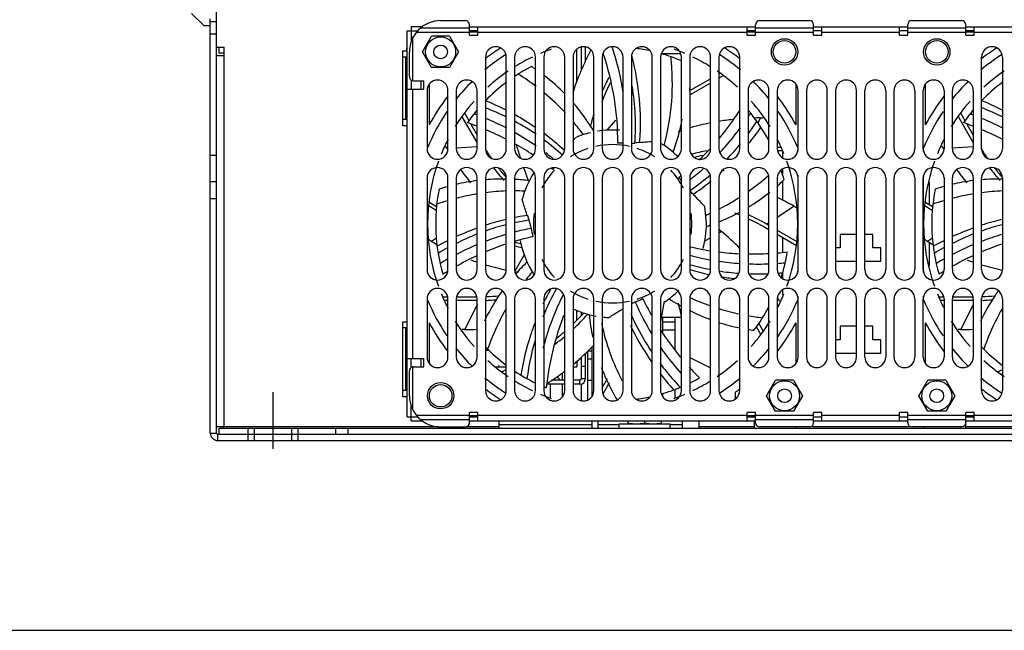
# Model space of a CAD drawing. Header units: millimetres. Extents: x 0 to 1800, y 0 to 1500.
# Tile 2 of 24: x 450 to 686, y 0 to 147. Entities that reach past the tile are written whole.
import ezdxf

# ---------------------------------------------------------------- set-up
doc = ezdxf.new("R2010")
doc.units = ezdxf.units.MM
doc.header["$LTSCALE"] = 99
doc.linetypes.add('CENTER', pattern=[0.6, 0.375, -0.075, 0.075, -0.075])
doc.layers.get('0').update_dxf_attribs({"linetype": 'CONTINUOUS'})
doc.layers.add('002_AXIS', color=7, linetype='CONTINUOUS')
doc.layers.add('00_COMPONENTS', color=7, linetype='CONTINUOUS')

msp = doc.modelspace()

# ---------------------------------------------------------------- linework, layer by layer
at = {"color": 7, "linetype": 'CONTINUOUS'}
for p, q in [((494.23, 145.04), (491.23, 148.04)), ((495.73, 145.04), (494.23, 145.04)), ((0, 0), (1800, 0))]:
    msp.add_line(p, q, dxfattribs=at)
at = {"layer": '002_AXIS', "color": 7, "linetype": 'CENTER'}
msp.add_line((510.73, 57.15), (510.73, 43.54), dxfattribs=at)
at = {"layer": '00_COMPONENTS', "color": 3, "linetype": 'CONTINUOUS'}
for p, q in [((495.73, 47.34), (495.73, 146.74)), ((546.59, 144.84), (543.93, 144.84)), ((550.98, 146.29), (556.91, 146.29)), ((557.91, 142.79), (557.91, 145.29)), ((557.91, 144.84), (626.53, 144.84)), ((559.91, 142.79), (559.91, 144.84)), ((624.53, 142.79), (624.53, 144.84)), ((626.53, 142.79), (626.53, 145.29)), ((627.53, 146.29), (639.43, 146.29)), ((640.43, 142.79), (640.43, 145.29)), ((640.43, 144.84), (663.03, 144.84)), ((642.43, 142.79), (642.43, 144.84)), ((661.03, 142.79), (661.03, 144.84)), ((663.03, 142.79), (663.03, 145.29)), ((664.03, 146.29), (675.93, 146.29)), ((676.93, 142.79), (676.93, 145.29)), ((676.93, 144.84), (745.55, 144.84)), ((678.93, 142.79), (678.93, 144.84)), ((542.93, 51.24), (542.93, 143.84)), ((557.91, 142.79), (559.91, 142.79)), ((624.53, 142.79), (626.53, 142.79)), ((640.43, 142.79), (642.43, 142.79)), ((661.03, 142.79), (663.03, 142.79)), ((676.93, 142.79), (678.93, 142.79)), ((497.73, 139.94), (497.73, 138.54)), ((585.68, 139.99), (585.68, 136.39)), ((497.73, 138.54), (499.03, 138.54)), ((542.93, 137.54), (541.93, 137.54)), ((543.48, 132.87), (543.48, 138.79)), ((561.73, 137.54), (561.73, 115.54)), ((566.73, 115.54), (566.73, 137.54)), ((568.73, 137.54), (568.73, 115.54)), ((573.73, 115.54), (573.73, 137.54)), ((575.73, 137.54), (575.73, 115.54)), ((580.73, 115.54), (580.73, 137.54)), ((582.73, 137.54), (582.73, 115.54)), ((587.73, 115.54), (587.73, 137.54)), ((589.73, 137.54), (589.73, 115.54)), ((594.73, 115.54), (594.73, 137.54)), ((596.73, 137.54), (596.73, 115.54)), ((601.73, 115.54), (601.73, 137.54)), ((603.73, 137.54), (603.73, 115.54)), ((608.73, 115.54), (608.73, 137.54)), ((610.73, 137.54), (610.73, 115.54)), ((615.73, 115.54), (615.73, 137.54)), ((617.73, 137.54), (617.73, 115.54)), ((622.73, 115.54), (622.73, 137.54)), ((680.73, 115.54), (680.73, 137.54)), ((685.73, 137.54), (685.73, 115.54)), ((544.23, 131.9), (544.48, 131.87)), ((544.48, 131.87), (546.98, 131.87)), ((546.98, 129.87), (546.98, 131.87)), ((542.93, 129.87), (546.98, 129.87)), ((547.73, 129.54), (547.73, 115.54)), ((552.73, 115.54), (552.73, 129.54)), ((554.73, 129.54), (554.73, 115.54)), ((559.73, 115.54), (559.73, 129.54)), ((624.73, 129.54), (624.73, 115.54)), ((629.73, 115.54), (629.73, 129.54)), ((631.73, 129.54), (631.73, 115.54)), ((636.73, 115.54), (636.73, 129.54)), ((638.73, 129.54), (638.73, 115.54)), ((643.73, 115.54), (643.73, 129.54)), ((645.73, 129.54), (645.73, 115.54)), ((650.73, 115.54), (650.73, 129.54)), ((652.73, 115.54), (652.73, 129.54)), ((657.73, 129.54), (657.73, 115.54)), ((659.73, 115.54), (659.73, 129.54)), ((664.73, 129.54), (664.73, 115.54)), ((666.73, 115.54), (666.73, 129.54)), ((671.73, 129.54), (671.73, 115.54)), ((673.73, 115.54), (673.73, 129.54)), ((678.73, 129.54), (678.73, 115.54)), ((542.93, 122.54), (541.93, 122.54)), ((547.73, 108.54), (547.73, 86.54)), ((552.73, 86.54), (552.73, 108.54)), ((554.73, 108.54), (554.73, 86.54)), ((559.73, 86.54), (559.73, 108.54)), ((561.73, 108.54), (561.73, 86.54)), ((566.73, 86.54), (566.73, 108.54)), ((568.73, 108.54), (568.73, 86.54)), ((573.73, 86.54), (573.73, 108.54)), ((575.73, 108.54), (575.73, 86.54)), ((580.73, 86.54), (580.73, 108.54)), ((582.73, 108.54), (582.73, 86.54)), ((587.73, 86.54), (587.73, 108.54)), ((589.73, 108.54), (589.73, 86.54)), ((594.73, 86.54), (594.73, 108.54)), ((596.73, 108.54), (596.73, 86.54)), ((601.73, 86.54), (601.73, 108.54)), ((603.73, 108.54), (603.73, 86.54)), ((608.73, 86.54), (608.73, 108.54)), ((610.73, 108.54), (610.73, 86.54)), ((615.73, 86.54), (615.73, 108.54)), ((617.73, 108.54), (617.73, 86.54)), ((622.73, 86.54), (622.73, 108.54)), ((624.73, 108.54), (624.73, 86.54)), ((629.73, 86.54), (629.73, 108.54)), ((631.73, 108.54), (631.73, 86.54)), ((636.73, 86.54), (636.73, 108.54)), ((638.73, 108.54), (638.73, 86.54)), ((643.73, 86.54), (643.73, 108.54)), ((645.73, 108.54), (645.73, 86.54)), ((650.73, 86.54), (650.73, 108.54)), ((652.73, 86.54), (652.73, 108.54)), ((657.73, 108.54), (657.73, 86.54)), ((659.73, 86.54), (659.73, 108.54)), ((664.73, 108.54), (664.73, 86.54)), ((666.73, 86.54), (666.73, 108.54)), ((671.73, 108.54), (671.73, 86.54)), ((673.73, 86.54), (673.73, 108.54)), ((678.73, 108.54), (678.73, 86.54)), ((680.73, 86.54), (680.73, 108.54)), ((685.73, 108.54), (685.73, 86.54)), ((547.73, 79.54), (547.73, 65.54)), ((552.73, 65.54), (552.73, 79.54)), ((554.73, 79.54), (554.73, 65.54)), ((559.73, 65.54), (559.73, 79.54)), ((561.73, 79.54), (561.73, 57.54)), ((566.73, 57.54), (566.73, 79.54)), ((568.73, 79.54), (568.73, 57.54)), ((573.73, 57.54), (573.73, 79.54)), ((575.73, 79.54), (575.73, 57.54)), ((580.73, 57.54), (580.73, 79.54)), ((582.73, 79.54), (582.73, 57.54)), ((587.73, 57.54), (587.73, 79.54)), ((589.73, 79.54), (589.73, 57.54)), ((594.73, 57.54), (594.73, 79.54)), ((596.73, 79.54), (596.73, 57.54)), ((601.73, 57.54), (601.73, 79.54)), ((603.73, 79.54), (603.73, 57.54)), ((608.73, 57.54), (608.73, 79.54)), ((610.73, 79.54), (610.73, 57.54)), ((615.73, 57.54), (615.73, 79.54)), ((617.73, 79.54), (617.73, 57.54)), ((622.73, 57.54), (622.73, 79.54)), ((624.73, 79.54), (624.73, 65.54)), ((629.73, 65.54), (629.73, 79.54)), ((631.73, 79.54), (631.73, 65.54)), ((636.73, 65.54), (636.73, 79.54)), ((638.73, 79.54), (638.73, 65.54)), ((643.73, 65.54), (643.73, 79.54)), ((645.73, 79.54), (645.73, 65.54)), ((650.73, 65.54), (650.73, 79.54)), ((652.73, 65.54), (652.73, 79.54)), ((657.73, 79.54), (657.73, 65.54)), ((659.73, 65.54), (659.73, 79.54)), ((664.73, 79.54), (664.73, 65.54)), ((666.73, 65.54), (666.73, 79.54)), ((671.73, 79.54), (671.73, 65.54)), ((673.73, 65.54), (673.73, 79.54)), ((678.73, 79.54), (678.73, 65.54)), ((680.73, 57.54), (680.73, 79.54)), ((685.73, 79.54), (685.73, 57.54)), ((604.23, 74.04), (607.23, 74.04)), ((542.93, 72.54), (541.93, 72.54)), ((607.23, 72.04), (604.23, 72.04)), ((561.73, 67.24), (562.51, 67.24)), ((585.68, 66.4), (585.68, 60.34)), ((586.28, 67.04), (587.23, 67.04)), ((542.93, 65.22), (546.98, 65.22)), ((546.98, 63.22), (546.98, 65.22)), ((584.68, 65.04), (584.1, 65.04)), ((587.23, 65.04), (586.23, 65.04)), ((543.48, 56.29), (543.48, 62.22)), ((544.48, 63.22), (544.23, 63.19)), ((544.48, 63.22), (546.98, 63.22)), ((586.23, 60.04), (587.23, 60.04)), ((542.93, 57.54), (541.93, 57.54)), ((580.73, 59.04), (576.48, 59.04)), ((584.38, 59.04), (582.73, 59.04)), ((559.91, 52.29), (557.91, 52.29)), ((557.91, 49.79), (557.91, 52.29)), ((559.91, 50.24), (559.91, 52.29)), ((626.53, 52.29), (624.53, 52.29)), ((624.53, 50.24), (624.53, 52.29)), ((626.53, 49.79), (626.53, 52.29)), ((642.43, 52.29), (640.43, 52.29)), ((640.43, 49.79), (640.43, 52.29)), ((642.43, 50.24), (642.43, 52.29)), ((663.03, 52.29), (661.03, 52.29)), ((661.03, 50.24), (661.03, 52.29)), ((663.03, 49.79), (663.03, 52.29)), ((678.93, 52.29), (676.93, 52.29)), ((676.93, 49.79), (676.93, 52.29)), ((678.93, 50.24), (678.93, 52.29)), ((543.93, 50.24), (546.59, 50.24)), ((557.91, 50.24), (626.53, 50.24)), ((640.43, 50.24), (663.03, 50.24)), ((676.93, 50.24), (745.55, 50.24)), ((550.98, 48.79), (556.91, 48.79)), ((639.43, 48.79), (627.53, 48.79)), ((675.93, 48.79), (664.03, 48.79)), ((497.53, 45.54), (803.93, 45.54)), ((497.73, 47.04), (525.73, 47.04))]:
    msp.add_line(p, q, dxfattribs=at)
at = {"layer": '00_COMPONENTS', "color": 7, "linetype": 'CONTINUOUS'}
for p, q in [((497.23, 47.34), (497.23, 148.54)), ((497.23, 146.04), (495.73, 146.04)), ((543.93, 144.84), (543.93, 141.3)), ((497.23, 143.04), (495.73, 143.04)), ((542.93, 143.84), (545.43, 143.84)), ((546.66, 138.79), (548.82, 142.53)), ((553.13, 142.53), (548.82, 142.53)), ((553.13, 142.53), (555.29, 138.79)), ((559.91, 143.84), (557.91, 143.84)), ((559.91, 143.54), (557.91, 143.54)), ((626.53, 143.84), (624.53, 143.84)), ((626.53, 143.54), (624.53, 143.54)), ((642.43, 143.84), (640.43, 143.84)), ((663.03, 143.84), (661.03, 143.84)), ((678.93, 143.84), (676.93, 143.84)), ((678.93, 143.54), (676.93, 143.54)), ((497.23, 139.94), (499.03, 139.94)), ((499.03, 137.94), (499.03, 139.94)), ((583.68, 131.56), (583.68, 139.49)), ((584.68, 139.97), (584.68, 134.31)), ((497.23, 137.94), (499.03, 137.94)), ((541.93, 121.04), (541.93, 139.04)), ((541.93, 139.04), (542.73, 139.04)), ((548.82, 135.06), (546.66, 138.79)), ((555.29, 138.79), (553.13, 135.06)), ((596.92, 137.59), (596.88, 137.75)), ((603.91, 138.44), (608.55, 138.44)), ((610.72, 137.55), (610.82, 137.6)), ((553.13, 135.06), (548.82, 135.06)), ((610.77, 129.49), (615.73, 132.35)), ((617.73, 133.51), (618.03, 133.68)), ((618.82, 133.1), (617.73, 132.47)), ((543.93, 132.04), (543.93, 129.87)), ((546.23, 131.87), (546.23, 129.87)), ((548.23, 131.04), (548.23, 121.29)), ((615.73, 131.31), (611.22, 128.71)), ((636.23, 121.29), (636.23, 131.04)), ((667.23, 131.04), (667.23, 121.29)), ((559.73, 117.05), (556.09, 123.34)), ((556.67, 124.14), (557.74, 122.29)), ((627.71, 122.94), (628.36, 122.94)), ((678.73, 117.05), (675.09, 123.34)), ((675.67, 124.14), (676.74, 122.29)), ((542.93, 121.04), (541.93, 121.04)), ((558.22, 121.45), (559.73, 118.85)), ((590.94, 119.97), (593, 122.43)), ((677.22, 121.45), (678.73, 118.85)), ((547.83, 114.89), (547.83, 115.78)), ((552.49, 115.58), (552.17, 116.14)), ((631.73, 115.94), (632.64, 115.94)), ((636.63, 115.78), (636.63, 114.89)), ((666.83, 114.89), (666.83, 115.78)), ((671.49, 115.58), (671.17, 116.14)), ((497.23, 113.91), (495.73, 113.91)), ((633.03, 115.04), (631.78, 115.04)), ((632.98, 115.04), (632.98, 113.38)), ((572.08, 107.87), (570.93, 111.02)), ((547.83, 85.89), (547.83, 109.2)), ((632.98, 110.71), (632.98, 109.43)), ((636.63, 109.2), (636.63, 85.89)), ((666.83, 85.89), (666.83, 109.2)), ((497.23, 107.64), (495.73, 107.64)), ((632.98, 107.85), (632.98, 103.14)), ((668.23, 102.17), (668.23, 107.63)), ((497.23, 103.54), (495.73, 103.54)), ((549.92, 100.73), (548.03, 101.82)), ((548.14, 102.8), (550, 101.72)), ((614.73, 97.54), (614.33, 101.73)), ((635.66, 101.8), (636.43, 101.35)), ((668.92, 100.73), (667.03, 101.82)), ((667.14, 102.8), (669, 101.72)), ((629.17, 97.46), (629.73, 97.14)), ((617.73, 96.25), (618.37, 95.71)), ((629.73, 96.1), (628.72, 96.68)), ((631.73, 95.98), (636.42, 93.27)), ((636.32, 92.29), (631.73, 94.94)), ((650.73, 94.94), (646.78, 94.94)), ((646.78, 94.94), (646.78, 91.74)), ((654.68, 94.94), (652.73, 94.94)), ((654.68, 91.74), (654.68, 94.94)), ((548.8, 93.29), (548.03, 93.74)), ((632.98, 94.22), (632.98, 90.75)), ((667.8, 93.29), (667.03, 93.74)), ((668.23, 87.46), (668.23, 93.08)), ((646.78, 91.74), (645.73, 91.74)), ((656.53, 91.74), (654.68, 91.74)), ((656.53, 88.54), (656.53, 91.74)), ((645.73, 88.54), (650.73, 88.54)), ((652.73, 88.54), (656.53, 88.54)), ((569.65, 85.89), (568.78, 86.04)), ((632.98, 85.65), (632.98, 84.38)), ((632.98, 81.71), (632.98, 80.51)), ((547.83, 79.31), (547.83, 80.2)), ((551.42, 80.05), (552.67, 80.05)), ((552.73, 79.15), (551.82, 79.15)), ((559.73, 79.15), (554.73, 79.15)), ((554.78, 80.05), (559.67, 80.05)), ((604.58, 78.94), (603.73, 74.08)), ((631.96, 79.51), (632.29, 78.95)), ((636.63, 80.2), (636.63, 79.31)), ((666.83, 79.31), (666.83, 80.2)), ((670.42, 80.05), (671.67, 80.05)), ((671.73, 79.15), (670.82, 79.15)), ((678.73, 79.15), (673.73, 79.15)), ((673.78, 80.05), (678.67, 80.05)), ((583.68, 74.51), (583.68, 76.77)), ((584.68, 76.43), (584.68, 75.5)), ((541.93, 56.04), (541.93, 74.04)), ((541.93, 74.04), (542.93, 74.04)), ((548.23, 73.8), (548.23, 64.05)), ((603.91, 75.14), (608.73, 75.14)), ((604.23, 75.14), (604.23, 71.53)), ((607.23, 67.44), (607.23, 75.14)), ((627.28, 73.61), (628.36, 71.75)), ((636.23, 64.05), (636.23, 73.8)), ((667.23, 73.8), (667.23, 64.05)), ((556.74, 72.15), (556.1, 72.15)), ((627.78, 70.95), (626.72, 72.8)), ((650.73, 72.94), (646.78, 72.94)), ((646.78, 72.94), (646.78, 69.74)), ((654.68, 72.94), (652.73, 72.94)), ((654.68, 69.74), (654.68, 72.94)), ((675.74, 72.15), (675.1, 72.15)), ((646.78, 69.74), (645.73, 69.74)), ((656.53, 69.74), (654.68, 69.74)), ((656.53, 66.54), (656.53, 69.74)), ((559.57, 67.49), (559.73, 67.49)), ((561.73, 67.49), (562.25, 67.49)), ((586.23, 66.99), (586.23, 55.27)), ((587.23, 68.05), (587.23, 56.05)), ((645.73, 66.54), (650.73, 66.54)), ((652.73, 66.54), (656.53, 66.54)), ((543.93, 63.05), (543.93, 65.22)), ((546.23, 65.22), (546.23, 63.22)), ((583.68, 64.69), (583.68, 63.24)), ((584.68, 65.53), (584.68, 60.34)), ((564.31, 63.24), (566.73, 63.24)), ((565.63, 61.99), (566.73, 62.62)), ((566.73, 61.58), (566.43, 61.41)), ((580.23, 60.04), (580.23, 61.8)), ((582.73, 63.24), (583.68, 63.24)), ((585.68, 63.34), (584.68, 63.34)), ((684.63, 61.99), (685.73, 62.62)), ((685.73, 61.58), (685.43, 61.41)), ((580.73, 60.04), (577.59, 60.04)), ((584.38, 60.04), (582.73, 60.04)), ((585.68, 60.34), (584.68, 60.34)), ((589.73, 58.22), (590.98, 60.39)), ((591.44, 59.38), (589.89, 56.7)), ((629.16, 56.29), (631.32, 60.03)), ((635.63, 60.03), (631.32, 60.03)), ((635.63, 60.03), (637.79, 56.29)), ((665.66, 56.29), (667.82, 60.03)), ((672.13, 60.03), (667.82, 60.03)), ((672.13, 60.03), (674.29, 56.29)), ((573.73, 57.54), (573.64, 57.49)), ((577.23, 59.04), (577.23, 55.89)), ((580.23, 56.05), (580.23, 59.04)), ((584.73, 55.11), (584.73, 59.04)), ((604.23, 56.86), (604.23, 56.05)), ((607.23, 55.89), (607.23, 57.83)), ((621.6, 57.08), (621.6, 55.47)), ((542.93, 56.04), (541.93, 56.04)), ((631.32, 52.56), (629.16, 56.29)), ((637.79, 56.29), (635.63, 52.56)), ((667.82, 52.56), (665.66, 56.29)), ((674.29, 56.29), (672.13, 52.56)), ((543.93, 50.24), (543.93, 53.79)), ((635.63, 52.56), (631.32, 52.56)), ((672.13, 52.56), (667.82, 52.56)), ((542.93, 51.24), (545.43, 51.24)), ((557.91, 51.54), (559.91, 51.54)), ((557.91, 51.24), (559.91, 51.24)), ((564.98, 48.54), (564.98, 50.24)), ((587.23, 50.24), (587.23, 48.54)), ((588.73, 48.54), (588.73, 50.24)), ((595.93, 49.54), (595.93, 50.24)), ((599.93, 49.71), (599.93, 50.24)), ((603.93, 49.54), (603.93, 50.24)), ((608.93, 50.24), (608.93, 48.54)), ((612.98, 48.54), (612.98, 50.24)), ((624.53, 51.54), (626.53, 51.54)), ((624.53, 51.24), (626.53, 51.24)), ((626.23, 51.24), (626.23, 51.54)), ((626.23, 48.54), (626.23, 50.24)), ((640.43, 51.24), (642.43, 51.24)), ((661.03, 51.24), (663.03, 51.24)), ((676.93, 51.54), (678.93, 51.54)), ((676.93, 51.24), (678.93, 51.24)), ((676.98, 51.24), (676.98, 51.54)), ((676.98, 48.54), (676.98, 50.24)), ((497.23, 48.94), (499.03, 48.94)), ((497.73, 48.54), (497.73, 47.04)), ((497.73, 48.54), (803.73, 48.54)), ((498.23, 48.94), (498.23, 48.54)), ((499.03, 48.54), (499.03, 48.94)), ((504.73, 48.54), (504.73, 45.54)), ((506.23, 48.54), (506.23, 45.54)), ((515.23, 48.54), (515.23, 45.54)), ((516.73, 48.54), (516.73, 45.54)), ((525.73, 48.54), (525.73, 47.04)), ((528.73, 48.54), (528.73, 47.04)), ((593.83, 49.54), (606.03, 49.54)), ((593.83, 48.54), (593.83, 49.54)), ((606.03, 48.54), (606.03, 49.54)), ((636.23, 48.79), (636.23, 48.54)), ((666.98, 48.79), (666.98, 48.54)), ((497.53, 47.04), (497.73, 47.04)), ((525.73, 47.04), (775.73, 47.04))]:
    msp.add_line(p, q, dxfattribs=at)
at = {"layer": '00_COMPONENTS', "color": 9, "linetype": 'CONTINUOUS'}
for p, q in [((546.19, 144.57), (557.91, 144.57)), ((626.53, 144.57), (640.43, 144.57)), ((663.03, 144.57), (676.93, 144.57)), ((544.23, 142.06), (544.23, 131.9)), ((545.17, 143.54), (557.91, 143.54)), ((559.91, 143.54), (624.53, 143.54)), ((626.53, 143.54), (640.43, 143.54)), ((642.43, 143.54), (661.03, 143.54)), ((663.03, 143.54), (676.93, 143.54)), ((678.93, 143.54), (743.55, 143.54)), ((499.03, 48.94), (499.03, 137.94)), ((542.56, 137.54), (542.56, 122.54)), ((590, 137.94), (589.83, 138.2)), ((610.77, 129.49), (610.73, 130.15)), ((544.23, 129.87), (544.23, 65.22)), ((627.11, 121.73), (627.71, 122.94)), ((559.73, 116.05), (554.73, 115.72)), ((598.73, 117.05), (598.77, 117.57)), ((678.73, 116.05), (673.73, 115.72)), ((552.72, 115.59), (552.49, 115.58)), ((580.68, 115.12), (580.65, 115.15)), ((606.86, 114.64), (606.86, 115.23)), ((671.72, 115.59), (671.49, 115.58)), ((611.53, 104.62), (611.97, 104.91)), ((631.73, 99.17), (635.66, 101.8)), ((571.76, 99.55), (571.25, 99.47)), ((629.17, 97.46), (629.73, 97.83)), ((617.73, 95.35), (618.37, 95.71)), ((549.96, 94.07), (548.8, 93.29)), ((614.35, 93.42), (615.73, 94.21)), ((668.96, 94.07), (667.8, 93.29)), ((571.01, 90.06), (568.76, 86.21)), ((559.73, 78.2), (556.74, 72.15)), ((631.73, 79.5), (631.96, 79.51)), ((678.73, 78.2), (675.74, 72.15)), ((542.56, 72.54), (542.56, 57.54)), ((610.73, 65.46), (615.73, 62.99)), ((544.23, 63.19), (544.23, 53.03)), ((584.38, 59.04), (584.38, 60.04)), ((557.91, 51.54), (545.17, 51.54)), ((557.91, 50.52), (546.19, 50.52)), ((624.53, 51.54), (559.91, 51.54)), ((640.43, 51.54), (626.53, 51.54)), ((640.43, 50.52), (626.53, 50.52)), ((661.03, 51.54), (642.43, 51.54)), ((676.93, 51.54), (663.03, 51.54)), ((676.93, 50.52), (663.03, 50.52)), ((743.55, 51.54), (678.93, 51.54)), ((495.73, 47.34), (497.23, 47.34)), ((550.4, 48.84), (499.03, 48.84)), ((564.98, 48.84), (557.18, 48.84)), ((587.23, 49.34), (564.98, 49.34)), ((593.83, 49.34), (588.73, 49.34)), ((608.93, 49.34), (606.03, 49.34)), ((626.23, 48.84), (612.98, 48.84)), ((663.75, 48.84), (639.71, 48.84)), ((688.23, 48.84), (676.98, 48.84)), ((497.53, 45.54), (497.53, 47.04))]:
    msp.add_line(p, q, dxfattribs=at)
at = {"layer": '00_COMPONENTS', "color": 3, "linetype": 'CONTINUOUS'}
for centre, radius in [((550.98, 138.79), 3.6), ((633.48, 138.79), 2.7), ((669.98, 138.79), 2.7), ((633.48, 56.29), 3.6), ((669.98, 56.29), 3.6), ((550.98, 56.29), 2.7)]:
    msp.add_circle(centre, radius, dxfattribs=at)
at = {"layer": '00_COMPONENTS', "color": 7, "linetype": 'CONTINUOUS'}
for centre, radius in [((633.48, 138.79), 3.17), ((669.98, 138.79), 3.17), ((550.98, 138.79), 1.65), ((550.98, 56.29), 3.17), ((633.48, 56.29), 1.65), ((669.98, 56.29), 1.65)]:
    msp.add_circle(centre, radius, dxfattribs=at)
at = {"layer": '00_COMPONENTS', "color": 3, "linetype": 'CONTINUOUS'}
for centre, radius, start, end in [((550.98, 138.79), 7.5, 90, 180), ((556.91, 145.29), 1, 0, 90), ((627.53, 145.29), 1, 90, 180), ((639.43, 145.29), 1, 0, 90), ((664.03, 145.29), 1, 90, 180), ((675.93, 145.29), 1, 0, 90), ((564.23, 137.54), 2.5, 0, 180), ((571.23, 137.54), 2.5, 0, 180), ((578.23, 137.54), 2.5, 0, 180), ((585.23, 137.54), 2.5, 0, 180), ((592.23, 137.54), 2.5, 0, 180), ((599.23, 137.54), 2.5, 0, 180), ((606.23, 137.54), 2.5, 0, 180), ((613.23, 137.54), 2.5, 0, 180), ((620.23, 137.54), 2.5, 0, 180), ((683.23, 137.54), 2.5, 0, 180), ((544.48, 132.87), 1, 180, 255.5225), ((550.23, 129.54), 2.5, 0, 180), ((557.23, 129.54), 2.5, 0, 180), ((627.23, 129.54), 2.5, 0, 180), ((634.23, 129.54), 2.5, 0, 180), ((641.23, 129.54), 2.5, 0, 180), ((648.23, 129.54), 2.5, 0, 180), ((655.23, 129.54), 2.5, 0, 180), ((662.23, 129.54), 2.5, 0, 180), ((669.23, 129.54), 2.5, 0, 180), ((676.23, 129.54), 2.5, 0, 180), ((550.23, 115.54), 2.5, 180, 360), ((557.23, 115.54), 2.5, 180, 360), ((564.23, 115.54), 2.5, 180, 360), ((571.23, 115.54), 2.5, 180, 360), ((578.23, 115.54), 2.5, 180, 360), ((585.23, 115.54), 2.5, 180, 360), ((592.23, 115.54), 2.5, 180, 360), ((599.23, 115.54), 2.5, 180, 360), ((606.23, 115.54), 2.5, 180, 360), ((613.23, 115.54), 2.5, 180, 360), ((620.23, 115.54), 2.5, 180, 360), ((627.23, 115.54), 2.5, 180, 360), ((634.23, 115.54), 2.5, 180, 360), ((641.23, 115.54), 2.5, 180, 360), ((648.23, 115.54), 2.5, 180, 360), ((655.23, 115.54), 2.5, 180, 360), ((662.23, 115.54), 2.5, 180, 360), ((669.23, 115.54), 2.5, 180, 360), ((676.23, 115.54), 2.5, 180, 360), ((683.23, 115.54), 2.5, 180, 360), ((550.23, 108.54), 2.5, 0, 180), ((557.23, 108.54), 2.5, 0, 180), ((564.23, 108.54), 2.5, 0, 180), ((571.23, 108.54), 2.5, 0, 180), ((578.23, 108.54), 2.5, 0, 180), ((585.23, 108.54), 2.5, 0, 180), ((592.23, 108.54), 2.5, 0, 180), ((599.23, 108.54), 2.5, 0, 180), ((606.23, 108.54), 2.5, 0, 180), ((613.23, 108.54), 2.5, 0, 180), ((620.23, 108.54), 2.5, 0, 180), ((627.23, 108.54), 2.5, 0, 180), ((634.23, 108.54), 2.5, 0, 180), ((641.23, 108.54), 2.5, 0, 180), ((648.23, 108.54), 2.5, 0, 180), ((655.23, 108.54), 2.5, 0, 180), ((662.23, 108.54), 2.5, 0, 180), ((669.23, 108.54), 2.5, 0, 180), ((676.23, 108.54), 2.5, 0, 180), ((683.23, 108.54), 2.5, 0, 180), ((550.23, 86.54), 2.5, 180, 360), ((557.23, 86.54), 2.5, 180, 360), ((564.23, 86.54), 2.5, 180, 360), ((571.23, 86.54), 2.5, 180, 360), ((578.23, 86.54), 2.5, 180, 360), ((585.23, 86.54), 2.5, 180, 360), ((592.23, 86.54), 2.5, 180, 360), ((599.23, 86.54), 2.5, 180, 360), ((606.23, 86.54), 2.5, 180, 360), ((613.23, 86.54), 2.5, 180, 360), ((620.23, 86.54), 2.5, 180, 360), ((627.23, 86.54), 2.5, 180, 360), ((634.23, 86.54), 2.5, 180, 360), ((641.23, 86.54), 2.5, 180, 360), ((648.23, 86.54), 2.5, 180, 360), ((655.23, 86.54), 2.5, 180, 360), ((662.23, 86.54), 2.5, 180, 360), ((669.23, 86.54), 2.5, 180, 360), ((676.23, 86.54), 2.5, 180, 360), ((683.23, 86.54), 2.5, 180, 360), ((550.23, 79.54), 2.5, 0, 180), ((557.23, 79.54), 2.5, 0, 180), ((564.23, 79.54), 2.5, 0, 180), ((571.23, 79.54), 2.5, 0, 180), ((578.23, 79.54), 2.5, 0, 180), ((585.23, 79.54), 2.5, 0, 180), ((592.23, 79.54), 2.5, 0, 180), ((599.23, 79.54), 2.5, 0, 180), ((606.23, 79.54), 2.5, 0, 180), ((613.23, 79.54), 2.5, 0, 180), ((620.23, 79.54), 2.5, 0, 180), ((627.23, 79.54), 2.5, 0, 180), ((634.23, 79.54), 2.5, 0, 180), ((641.23, 79.54), 2.5, 0, 180), ((648.23, 79.54), 2.5, 0, 180), ((655.23, 79.54), 2.5, 0, 180), ((662.23, 79.54), 2.5, 0, 180), ((669.23, 79.54), 2.5, 0, 180), ((676.23, 79.54), 2.5, 0, 180), ((683.23, 79.54), 2.5, 0, 180), ((550.23, 65.54), 2.5, 180, 360), ((557.23, 65.54), 2.5, 180, 360), ((627.23, 65.54), 2.5, 180, 360), ((634.23, 65.54), 2.5, 180, 360), ((641.23, 65.54), 2.5, 180, 360), ((648.23, 65.54), 2.5, 180, 360), ((655.23, 65.54), 2.5, 180, 360), ((662.23, 65.54), 2.5, 180, 360), ((669.23, 65.54), 2.5, 180, 360), ((676.23, 65.54), 2.5, 180, 360), ((544.48, 62.22), 1, 104.4775, 180), ((567.23, 62.54), 2.5, 155.5004, 164.6314), ((584.38, 60.34), 1.3, 270, 360), ((564.23, 57.54), 2.5, 180, 360), ((571.23, 57.54), 2.5, 180, 360), ((578.23, 57.54), 2.5, 180, 360), ((585.23, 57.54), 2.5, 180, 360), ((592.23, 57.54), 2.5, 180, 360), ((599.23, 57.54), 2.5, 180, 360), ((606.23, 57.54), 2.5, 180, 360), ((613.23, 57.54), 2.5, 180, 360), ((620.23, 57.54), 2.5, 180, 360), ((683.23, 57.54), 2.5, 180, 360), ((550.98, 56.29), 7.5, 180, 270), ((556.91, 49.79), 1, 270, 360), ((627.53, 49.79), 1, 180, 270), ((639.43, 49.79), 1, 270, 360), ((664.03, 49.79), 1, 180, 270), ((675.93, 49.79), 1, 270, 360), ((497.53, 47.34), 1.8, 180, 270)]:
    msp.add_arc(centre, radius, start, end, dxfattribs=at)
at = {"layer": '00_COMPONENTS', "color": 7, "linetype": 'CONTINUOUS'}
for centre, radius, start, end in [((547.73, 138.79), 5, 134.7626, 140.9867), ((547.73, 138.79), 5, 169.5676, 177.134), ((592.23, 97.54), 50, 122.4161, 127.619), ((592.23, 97.54), 44.4, 109.3802, 112.9602), ((592.23, 97.54), 42.45, 89.3859, 90.6129), ((592.23, 97.54), 42.45, 77.6418, 82.3998), ((592.23, 97.54), 44.4, 67.0398, 70.6198), ((592.23, 97.54), 50, 52.381, 57.5839), ((711.23, 97.54), 50, 122.4161, 127.619), ((592.23, 97.54), 48, 122.3861, 129.6715), ((592.23, 97.54), 44.4, 115.6483, 121.7312), ((640.72, 110.52), 60.9, 151.8763, 162.3684), ((592.23, 97.54), 42.45, 67.1246, 74.0166), ((592.23, 97.54), 44.4, 58.2688, 64.3517), ((592.23, 97.54), 48, 50.3288, 57.6124), ((711.23, 97.54), 48, 122.3861, 129.6715), ((592.23, 97.54), 42.45, 117.2911, 123.5777), ((544.43, 92.22), 51.54, 55.2601, 56.6466), ((592.23, 97.54), 44.4, 124.3945, 132.4058), ((546.3, 94.69), 48.44, 44.626, 52.3347), ((636.39, 109.03), 50.9, 152.3114, 156.5102), ((592.23, 97.54), 44.4, 47.5942, 55.6055), ((711.23, 97.54), 44.4, 124.3945, 132.4058), ((592.23, 97.54), 48, 134.5663, 141.5259), ((592.23, 97.54), 42.45, 126.8987, 135.9303), ((636.39, 109.03), 50, 153.4528, 159.1602), ((592.23, 97.54), 48, 38.4737, 45.4337), ((711.23, 97.54), 48, 134.5663, 141.5259), ((711.23, 97.54), 42.45, 126.8987, 135.9303), ((592.23, 97.54), 50, 142.2294, 151.6424), ((636.22, 85.41), 50, 120, 120.6763), ((636.22, 85.41), 50.9, 120, 120.0584), ((592.23, 97.54), 50, 28.3576, 37.7706), ((711.23, 97.54), 50, 142.2294, 151.6424), ((592.23, 97.54), 44.4, 138.4918, 148.256), ((534.75, 62.06), 70.41, 62.8893, 67.451), ((537.44, 64.01), 66.01, 63.5438, 68.3772), ((545.43, 94.06), 49.5, 31.4964, 40.8218), ((592.23, 97.54), 44.4, 31.744, 41.5082), ((711.23, 97.54), 44.4, 138.4918, 148.256), ((653.75, 62.06), 70.41, 62.8893, 67.451), ((656.44, 64.01), 66.01, 63.5438, 68.3772), ((592.23, 97.54), 48, 145.8961, 157.6684), ((592.23, 97.54), 42.45, 139.9596, 145.1256), ((531.51, 50.96), 77.98, 68.7698, 69.3742), ((538.32, 68.68), 62.89, 55.6379, 60.982), ((636.39, 109.03), 50.9, 163.0902, 166.625), ((592.23, 97.54), 42.45, 27.8647, 40.0374), ((560.43, 167.03), 77.84, 325.767, 326.5174), ((627.71, 62.04), 60.9, 90, 91.3339), ((592.23, 97.54), 48, 22.3316, 34.1036), ((711.23, 97.54), 48, 145.8961, 157.6684), ((711.23, 97.54), 42.45, 139.9596, 145.1256), ((650.51, 50.96), 77.98, 68.7698, 69.3742), ((531.21, 47.21), 79.07, 68.8133, 70.6557), ((534.39, 57.78), 70.58, 62.6437, 67.1488), ((541.12, 70.99), 58.12, 55.7212, 61.5285), ((560.2, 132), 49.63, 339.6548, 349.1723), ((627.71, 62.04), 60.9, 101.3664, 106.2179), ((627.71, 62.04), 60.9, 96.3421, 99.4528), ((569.11, 160.31), 69.24, 323.6946, 326.5063), ((569.99, 161.8), 70.96, 320.7074, 324.58), ((650.21, 47.21), 79.07, 68.8133, 70.6557), ((653.39, 57.78), 70.58, 62.6437, 67.1488), ((534.39, 54.85), 70.79, 62.7689, 67.2077), ((537.94, 64.28), 63.17, 55.3288, 60.7828), ((540.92, 72.3), 58.44, 47.1599, 53.2552), ((592.23, 97.54), 22.5, 103.6847, 113.5786), ((636.39, 109.03), 50, 166.9095, 167.4358), ((543.94, 93.12), 51.27, 31.3078, 31.5263), ((592.23, 97.54), 22.5, 85.8058, 99.2875), ((627.71, 62.04), 60.9, 108.1833, 108.9509), ((653.39, 54.85), 70.79, 62.7689, 67.2077), ((592.23, 97.54), 44.4, 152.7771, 157.7992), ((537.77, 61.1), 63.69, 56.2312, 60.8995), ((627.73, 133.03), 60.9, 195.9075, 198.9262), ((543.72, 74.63), 53.64, 47.1948, 53.1335), ((592.23, 97.54), 19, 77.7715, 102.2285), ((594.01, 97.61), 19.27, 87.8722, 91.6636), ((600.62, 98.51), 18.64, 95.8004, 99.5022), ((592.23, 97.54), 22.5, 45.852, 59.0399), ((575.82, 155.04), 60.7, 316.2829, 320.9187), ((592.23, 97.54), 44.4, 22.2008, 27.2229), ((711.23, 97.54), 44.4, 152.7771, 157.7992), ((605.23, 146.03), 60.9, 210, 210.3551), ((604.36, 141.54), 50, 211.4198, 214.4316), ((540.04, 67.25), 59.53, 50.5255, 52.6145), ((592.23, 97.54), 19, 108.1744, 122.0736), ((592.23, 97.54), 19, 57.9264, 71.8256), ((624.26, 65.04), 50.9, 100.6104, 104.9317), ((624.26, 65.04), 50, 102.1778, 104.3114), ((568.78, 158.77), 63.73, 313.9632, 317.3746), ((724.23, 146.03), 60.9, 210, 210.3551), ((723.36, 141.54), 50, 211.4198, 214.4316), ((592.23, 97.54), 44.4, 160.2615, 199.7385), ((593.26, 99), 19.24, 141.2941, 143.0942), ((592.23, 97.54), 44.4, 340.2615, 19.7385), ((711.23, 97.54), 44.4, 160.2615, 199.7385), ((605.23, 146.03), 60.9, 215.6448, 219.3908), ((604.36, 141.54), 50.9, 216.9314, 221.2721), ((604.36, 141.54), 50, 217.7721, 221.1119), ((592.23, 97.54), 22.5, 147.076, 165.0072), ((592.23, 97.54), 19, 137.219, 153.378), ((540.28, 64.66), 59.33, 50.6706, 51.2481), ((592.23, 97.54), 19, 26.622, 42.781), ((571.71, 155.53), 59.35, 307.8135, 308.5288), ((580.67, 149.96), 53.67, 304.0676, 310.7649), ((574.06, 155.46), 59.91, 308.0205, 311.7586), ((577.25, 155.28), 61.19, 312.4661, 312.9835), ((592.23, 97.54), 42.45, 14.434, 17.739), ((724.23, 146.03), 60.9, 215.6448, 219.3908), ((723.36, 141.54), 50.9, 216.9314, 221.2721), ((723.36, 141.54), 50, 217.7721, 221.1119), ((566.5, 57.13), 51.25, 105.6508, 108.0786), ((565.84, 59.77), 48.52, 97.2615, 103.3208), ((565.78, 60.02), 48.27, 88.8726, 94.8249), ((565.67, 57.73), 50.57, 82.5377, 86.5128), ((593.4, 96.2), 19.26, 37.2597, 40.2361), ((574.5, 154.91), 59.21, 307.8362, 308.0162), ((579.13, 153.05), 58.27, 304.2997, 309.1058), ((597.84, 145.15), 51.29, 311.5302, 313.7923), ((685.5, 57.13), 51.25, 105.6508, 108.0786), ((684.84, 59.77), 48.52, 97.2615, 103.3208), ((684.78, 60.02), 48.27, 88.8726, 94.8249), ((592.23, 97.54), 42.45, 168.7197, 196.5541), ((598.18, 91.56), 18.68, 44.3741, 47.8086), ((599.73, 142.85), 48.31, 301.1595, 308.6551), ((711.23, 97.54), 42.45, 168.7197, 196.5541), ((605.21, 49.05), 60.9, 60, 64.1438), ((579.91, 42.05), 58.07, 98.5837, 101.1403), ((589.42, 105.51), 18.64, 198.6576, 202.3594), ((592.23, 97.54), 19, 172.1912, 187.8088), ((592.23, 97.54), 19, 352.1912, 7.8088), ((599.49, 143.43), 48.94, 292.0072, 296.918), ((603.72, 53.38), 50, 67.6272, 69.1117), ((599.83, 142.72), 48.15, 296.9337, 298.5187), ((603.72, 53.38), 50.9, 60, 65.6086), ((580.37, 40.03), 60.14, 103.163, 108.0854), ((580.47, 43.05), 56, 104.2838, 109.5752), ((579.86, 45.57), 53.4, 98.2625, 102.0903), ((592.23, 97.54), 22.5, 344.6498, 360), ((598.71, 145.44), 51.1, 288.2573, 289.4963), ((603.72, 53.38), 50, 60, 65.1349), ((699.37, 40.03), 60.14, 103.163, 108.0854), ((699.47, 43.05), 56, 104.2838, 109.5752), ((582.59, 37.36), 62.07, 111.6648, 116.8), ((582.06, 35.09), 65.36, 110.0021, 114.8149), ((584.2, 34.93), 62.57, 106.2887, 111.0519), ((583.29, 38.23), 59.14, 100.3116, 104.3184), ((591.81, 99.28), 19.32, 188.509, 194.516), ((579.22, 49.06), 60.9, 44.3561, 50), ((701.59, 37.36), 62.07, 111.6648, 116.8), ((701.06, 35.09), 65.36, 110.0021, 114.8149), ((703.2, 34.93), 62.57, 106.2887, 111.0519), ((579.25, 146.04), 60.9, 240, 241.3544), ((585, 28.81), 72.3, 116.5808, 118.841), ((586.66, 28.8), 69.18, 112.9655, 117.5902), ((587, 31.6), 64.38, 108.4325, 113.1341), ((585.69, 35.77), 60, 102.1049, 106.4952), ((580.74, 141.71), 50, 256.0803, 257.8645), ((580.74, 141.71), 50.9, 256.329, 258.3469), ((592.23, 97.54), 22.5, 190.284, 212.7743), ((698.25, 146.04), 60.9, 240, 241.3544), ((704, 28.81), 72.3, 116.5808, 118.841), ((705.66, 28.8), 69.18, 112.9655, 117.5902), ((706, 31.6), 64.38, 108.4325, 113.1341), ((586.13, 30.42), 69.87, 118.6469, 120.7825), ((590.08, 24.63), 71.99, 115.0059, 119.5053), ((626.09, 147.41), 59.45, 255.0188, 259.9199), ((591.94, 95.78), 19.23, 347.7863, 348.8088), ((624.94, 150.44), 60.08, 256.3918, 261.1451), ((625.56, 154.86), 64.55, 263.0004, 267.4802), ((625.8, 161.79), 71.47, 269.1395, 273.1615), ((625.35, 169.48), 79.18, 274.627, 276.3688), ((592.23, 97.54), 42.45, 342.2608, 350.8399), ((705.13, 30.42), 69.87, 118.6469, 120.7825), ((709.08, 24.63), 71.99, 115.0059, 119.5053), ((590.36, 21.78), 77.12, 119.2658, 120.8067), ((579.25, 146.04), 60.9, 249.8337, 251.2763), ((579.25, 146.04), 60.9, 253.2788, 258.1074), ((606.71, 52.04), 50.44, 133.9641, 138.5581), ((592.23, 97.54), 19, 206.622, 222.781), ((592.23, 97.54), 19, 317.219, 333.378), ((626.01, 139.33), 53.74, 253.4503, 258.9057), ((626.73, 151.38), 63.48, 261.8121, 266.3764), ((627.08, 157.85), 69.96, 268.071, 272.1791), ((626.78, 165.12), 77.23, 273.68, 275.0917), ((709.36, 21.78), 77.12, 119.2658, 120.8067), ((698.25, 146.04), 60.9, 249.8337, 251.2763), ((698.25, 146.04), 60.9, 253.2788, 258.1074), ((594.18, 17.41), 80.3, 121.162, 122.0754), ((627.49, 142.51), 58.4, 253.3215, 258.137), ((626.67, 143.03), 57.5, 261.0176, 265.9285), ((627.05, 149.59), 64.07, 268.0292, 272.2866), ((626.74, 156.69), 71.18, 274.1271, 275.0564), ((713.18, 17.41), 80.3, 121.162, 122.0754), ((628.11, 145.78), 61.73, 260.7537, 263.9122), ((592.23, 97.54), 44.4, 202.2008, 207.2229), ((605.1, 53.48), 48.29, 146.2175, 154.642), ((604.85, 53.64), 47.99, 144.5209, 146.2104), ((625.69, 55.17), 54.02, 150.247, 158.2909), ((628.32, 53.11), 58.5, 150.4804, 154.5191), ((592.23, 97.54), 19, 237.9264, 251.8256), ((592.23, 97.54), 19, 288.1744, 302.0736), ((592.23, 97.54), 22.5, 303.8566, 314.8957), ((592.23, 97.54), 44.4, 332.7771, 337.7992), ((711.23, 97.54), 44.4, 202.2008, 207.2229), ((724.1, 53.48), 48.29, 146.2175, 154.642), ((723.85, 53.64), 47.99, 144.5209, 146.2104), ((592.23, 97.54), 48, 202.3316, 214.1036), ((560.19, 130.05), 50.9, 271.7327, 274.7723), ((560.19, 130.05), 50, 271.8518, 275.5244), ((592.23, 97.54), 19, 257.7715, 282.2285), ((590.63, 96.75), 19.32, 291.3662, 297.3731), ((652.73, 102.35), 59.9, 203.1838, 211.3073), ((653.87, 104.9), 59.97, 204.9615, 209.1601), ((633.51, 122.01), 50.71, 236.8239, 239.5875), ((633.05, 121.24), 49.81, 239.5934, 240.6032), ((559.72, 65.51), 50, 11.3132, 15.03), ((579.22, 49.06), 60.9, 30, 30.3551), ((592.23, 97.54), 48, 325.5733, 337.6684), ((711.23, 97.54), 48, 202.3316, 214.1036), ((679.19, 130.05), 50.9, 271.7327, 274.7723), ((679.19, 130.05), 50, 271.8518, 275.5244), ((548.23, 109.68), 50.9, 312.6821, 318.3469), ((548.23, 109.68), 50, 313.6798, 317.8645), ((592.23, 97.54), 22.5, 245.3183, 259.8984), ((636.53, 80.46), 50.14, 185.3858, 191.6711), ((632.31, 119.84), 48.23, 243.2256, 249.872), ((592.23, 97.54), 42.45, 323.0054, 332.0586), ((592.23, 97.54), 50, 208.3576, 217.7706), ((592.23, 97.54), 44.4, 211.744, 221.5082), ((592.23, 97.54), 22.5, 264.2496, 267.8643), ((632.44, 120.31), 48.72, 252.3441, 258.4343), ((592.23, 97.54), 44.4, 318.4918, 328.256), ((592.23, 97.54), 50, 322.2294, 331.6424), ((711.23, 97.54), 50, 208.3576, 217.7706), ((711.23, 97.54), 44.4, 211.744, 221.5082), ((556.74, 133.05), 60.9, 270, 272.8209), ((548.23, 109.68), 50, 307.5013, 310.5782), ((632.97, 123.02), 51.47, 260.756, 262.3615), ((675.74, 133.05), 60.9, 270, 272.8209), ((548.23, 109.68), 50.9, 306.2991, 309.7369), ((543.74, 110.55), 60.9, 309.8819, 316.334), ((592.23, 97.54), 48, 218.4737, 225.4337), ((592.23, 97.54), 42.45, 224.0636, 233.0226), ((592.23, 97.54), 48, 314.6058, 321.6761), ((711.23, 97.54), 48, 218.4737, 225.4337), ((711.23, 97.54), 42.45, 224.0636, 233.0226), ((592.23, 97.54), 44.4, 227.5942, 235.6055), ((592.23, 97.54), 44.4, 304.3945, 312.4058), ((711.23, 97.54), 44.4, 227.5942, 235.6055), ((592.23, 97.54), 42.45, 236.3296, 244.1603), ((543.74, 110.55), 60.9, 302.65, 307.4232), ((634.9, 80.22), 48.5, 200.7492, 204.3022), ((659.61, 104.74), 70.67, 217.4988, 221.7298), ((668.4, 115.8), 78.17, 222.2976, 224.9524), ((592.23, 97.54), 48, 230.3288, 237.6124), ((592.23, 97.54), 44.4, 238.2688, 244.3517), ((573.18, 55.04), 8.2, 37.5772, 44.509), ((584.38, 60.34), 0.3, 270, 360), ((636.19, 80.81), 49.92, 204.3117, 210.7452), ((592.23, 97.54), 42.45, 295.837, 299.4113), ((592.23, 97.54), 44.4, 295.6483, 301.7312), ((592.23, 97.54), 48, 302.367, 309.5663), ((711.23, 97.54), 48, 230.3288, 237.6124), ((592.23, 97.54), 50, 232.381, 237.5839), ((592.23, 97.54), 42.45, 247.1258, 247.9827), ((592.23, 97.54), 42.45, 285.9073, 292.8674), ((592.23, 97.54), 50, 305.9827, 307.6007), ((711.23, 97.54), 50, 232.381, 237.5839), ((592.23, 97.54), 44.4, 247.0398, 250.6198), ((592.23, 97.54), 42.45, 277.5125, 282.2318), ((592.23, 97.54), 44.4, 289.3802, 292.9602), ((497.53, 47.34), 0.3, 180, 270)]:
    msp.add_arc(centre, radius, start, end, dxfattribs=at)
at = {"layer": '00_COMPONENTS', "color": 9, "linetype": 'CONTINUOUS'}
for centre, radius, start, end in [((538.33, 83.74), 58.73, 52.7445, 57.8354), ((540.07, 85.95), 55.92, 43.0911, 50.2002), ((539.51, 85.53), 56.61, 36.1573, 39.9603), ((592, 151.7), 56.81, 305.2329, 311.5973), ((568.89, 48.89), 56.57, 99.3314, 104.5633), ((568.74, 49.76), 55.69, 92.0824, 97.2498), ((568.75, 48.71), 56.73, 87.5866, 90.0266), ((592.63, 150.84), 55.74, 296.88, 302.7613), ((687.89, 48.89), 56.57, 99.3314, 104.5633), ((687.74, 49.76), 55.69, 92.0824, 97.2498), ((569.77, 45.69), 59.89, 106.5846, 109.2331), ((688.77, 45.69), 59.89, 106.5846, 109.2331), ((592.11, 151.91), 56.93, 293.303, 294.5574), ((615.78, 48.73), 56.75, 139.0155, 141.3377), ((634.74, 131.7), 57.12, 241.8752, 242.1484), ((634.15, 130.48), 55.77, 245.1308, 250.6525), ((634.31, 131.04), 56.35, 252.8842, 258.0858), ((644.22, 85.34), 55.88, 192.1456, 207.1573), ((634.88, 133.93), 59.3, 260.1024, 263.532)]:
    msp.add_arc(centre, radius, start, end, dxfattribs=at)
at = {"layer": '00_COMPONENTS', "color": 7, "linetype": 'CONTINUOUS'}
for points, knots in [([(594.79, 128.98), (594.64, 129.9), (593.98, 133.62), (593.02, 137.28), (592.14, 139.99)], [0, 0, 0, 0, 0.2446, 1, 1, 1, 1]), ([(593.45, 116.87), (593.5, 120.43), (592.93, 127.75), (591.15, 134.87), (589.99, 138.42)], [0, 0, 0, 0, 0.48778, 1, 1, 1, 1]), ([(598.77, 117.57), (599.02, 120.86), (598.94, 127.62), (597.76, 134.27), (596.92, 137.59)], [0, 0, 0, 0, 0.490929, 1, 1, 1, 1]), ([(597.54, 116.89), (597.72, 119.15), (597.79, 123.76), (597.29, 128.34), (596.91, 130.63)], [0, 0, 0, 0, 0.494339, 1, 1, 1, 1]), ([(617.84, 118.09), (618.28, 118.62), (620.04, 120.79), (621.66, 123.06), (622.82, 124.82)], [0, 0, 0, 0, 0.245759, 1, 1, 1, 1]), ([(617.91, 114.62), (618.35, 115.09), (620.1, 117.01), (621.74, 119.03), (622.91, 120.6)], [0, 0, 0, 0, 0.246497, 1, 1, 1, 1]), ([(582.73, 117.38), (582.78, 117.45), (582.94, 117.71), (583.11, 117.97), (583.23, 118.17)], [0, 0, 0, 0, 0.255665, 1, 1, 1, 1]), ([(596.74, 116.81), (596.81, 116.82), (597.08, 116.83), (597.35, 116.86), (597.54, 116.89)], [0, 0, 0, 0, 0.269589, 1, 1, 1, 1]), ([(598.73, 117.05), (599, 117.08), (600, 117.17), (601, 117.25), (601.73, 117.33)], [0, 0, 0, 0, 0.263955, 1, 1, 1, 1]), ([(611.53, 104.62), (611.79, 104.36), (612.71, 103.39), (613.63, 102.41), (614.33, 101.73)], [0, 0, 0, 0, 0.270024, 1, 1, 1, 1]), ([(571.76, 99.55), (571.65, 99.89), (571.23, 101.17), (570.83, 102.45), (570.49, 103.37)], [0, 0, 0, 0, 0.270024, 1, 1, 1, 1]), ([(572.47, 97.54), (572.45, 97.63), (572.37, 97.92), (572.27, 98.21), (572.18, 98.42)], [0, 0, 0, 0, 0.271404, 1, 1, 1, 1]), ([(572.71, 96.42), (572.69, 96.52), (572.62, 96.9), (572.54, 97.27), (572.47, 97.54)], [0, 0, 0, 0, 0.2626, 1, 1, 1, 1]), ([(580.42, 80.61), (579.9, 79.6), (577.9, 75.41), (576.39, 70.99), (575.52, 67.61)], [0, 0, 0, 0, 0.24598, 1, 1, 1, 1]), ([(597.67, 78.76), (597.58, 78.73), (597.26, 78.59), (596.95, 78.44), (596.72, 78.33)], [0, 0, 0, 0, 0.260858, 1, 1, 1, 1]), ([(594.72, 77.08), (594.42, 76.9), (593.31, 76.23), (592.19, 75.58), (591.39, 75.06)], [0, 0, 0, 0, 0.269576, 1, 1, 1, 1]), ([(596.57, 76), (596.91, 75.2), (598.38, 72), (600.16, 68.94), (601.65, 66.75)], [0, 0, 0, 0, 0.247048, 1, 1, 1, 1]), ([(573.61, 73.86), (573.23, 72.86), (571.78, 68.75), (570.76, 64.5), (570.2, 61.26)], [0, 0, 0, 0, 0.244526, 1, 1, 1, 1]), ([(580.48, 75.55), (579.43, 72.83), (577.67, 67.11), (576.66, 61.22), (576.31, 58.19)], [0, 0, 0, 0, 0.488584, 1, 1, 1, 1]), ([(596.52, 73.18), (596.87, 72.42), (598.37, 69.4), (600.13, 66.5), (601.57, 64.41)], [0, 0, 0, 0, 0.247129, 1, 1, 1, 1]), ([(603.56, 72.28), (603.93, 71.7), (605.48, 69.37), (607.19, 67.14), (608.54, 65.52)], [0, 0, 0, 0, 0.246375, 1, 1, 1, 1]), ([(573.53, 69.32), (573.33, 68.6), (572.56, 65.66), (572, 62.67), (571.69, 60.39)], [0, 0, 0, 0, 0.245045, 1, 1, 1, 1]), ([(603.67, 67.96), (604.04, 67.42), (605.59, 65.26), (607.26, 63.19), (608.58, 61.68)], [0, 0, 0, 0, 0.246301, 1, 1, 1, 1]), ([(603.52, 64.13), (603.9, 63.63), (605.46, 61.62), (607.14, 59.71), (608.47, 58.32)], [0, 0, 0, 0, 0.245732, 1, 1, 1, 1]), ([(595.93, 49.71), (596.26, 49.66), (596.92, 49.58), (597.59, 49.54), (597.93, 49.54)], [0, 0, 0, 0, 0.500419, 1, 1, 1, 1]), ([(597.93, 49.54), (598.26, 49.54), (598.93, 49.58), (599.6, 49.66), (599.93, 49.71)], [0, 0, 0, 0, 0.499581, 1, 1, 1, 1]), ([(599.93, 49.71), (600.26, 49.66), (600.92, 49.58), (601.59, 49.54), (601.93, 49.54)], [0, 0, 0, 0, 0.500419, 1, 1, 1, 1]), ([(601.93, 49.54), (602.26, 49.54), (602.93, 49.58), (603.6, 49.66), (603.93, 49.71)], [0, 0, 0, 0, 0.499581, 1, 1, 1, 1])]:
    msp.add_open_spline(points, degree=3, knots=knots, dxfattribs=at)
at = {"layer": '00_COMPONENTS', "color": 9, "linetype": 'CONTINUOUS'}
for points, knots in [([(604.58, 116.35), (605.51, 119.78), (606.75, 126.87), (606.59, 134.06), (606.19, 137.63)], [0, 0, 0, 0, 0.497438, 1, 1, 1, 1]), ([(566.72, 77.25), (566.28, 76.48), (564.56, 73.33), (563.15, 70.03), (562.25, 67.48)], [0, 0, 0, 0, 0.247784, 1, 1, 1, 1]), ([(685.72, 77.25), (685.28, 76.48), (683.56, 73.33), (682.15, 70.03), (681.25, 67.48)], [0, 0, 0, 0, 0.247784, 1, 1, 1, 1])]:
    msp.add_open_spline(points, degree=3, knots=knots, dxfattribs=at)

doc.saveas('drawing.dxf')
